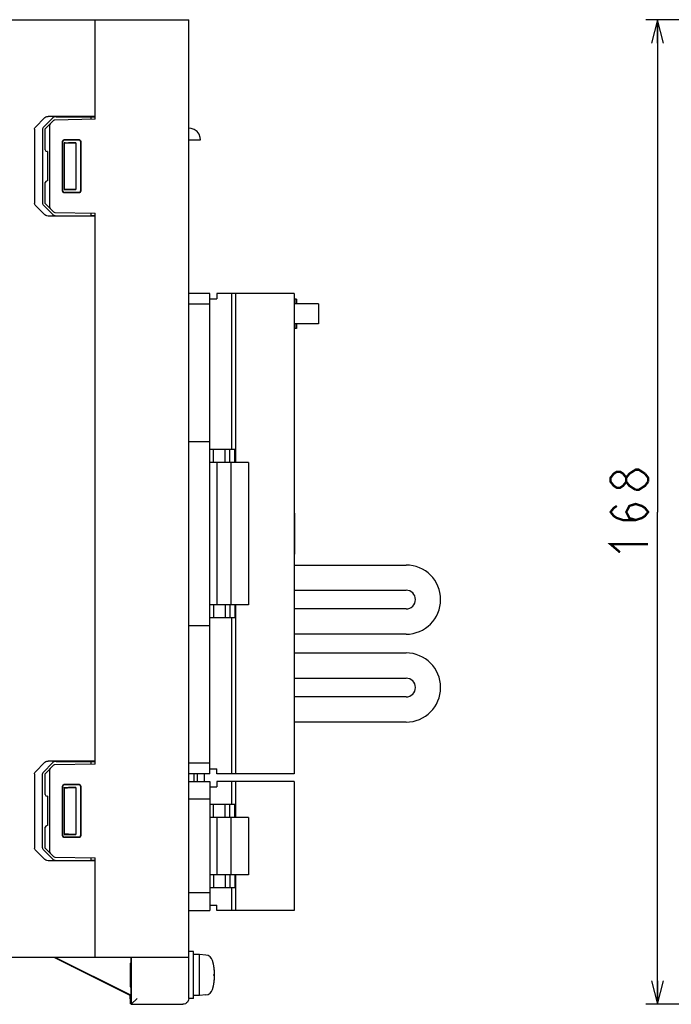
# Model space of a CAD drawing. Extents: x 60 to 816, y 33 to 560.
# Tile 3 of 21: x 221 to 332, y 272 to 440. Entities that reach past the tile are written whole.
import ezdxf

# ---------------------------------------------------------------- set-up
doc = ezdxf.new("R2010")
doc.units = 0
doc.header["$LTSCALE"] = 46.2
doc.linetypes.add('HIDDEN', pattern=[0.2, 0.1, -0.1])
doc.layers.get('0').update_dxf_attribs({"linetype": 'CONTINUOUS'})
for name, color, linetype in [('ALL_AXIS', 7, 'CONTINUOUS'), ('ALL_CURVE', 7, 'CONTINUOUS'), ('ALL_DIM', 7, 'CONTINUOUS'), ('ALL_FEATURES', 7, 'CONTINUOUS'), ('DEFAULT_2', 8, 'HIDDEN')]:
    doc.layers.add(name, color=color, linetype=linetype)
doc.dimstyles.get("Standard").update_dxf_attribs({"dimtxt": 2.5, "dimasz": 2.5, "dimexe": 1.25, "dimexo": 0.625, "dimtad": 1, "dimcen": 2.5, "dimazin": 3, "dimtfac": 1, "dimtmove": 0, "dimatfit": 3})

# ---------------------------------------------------------------- blocks, each defined once
blk = doc.blocks.new('_OPEN')
at = {"color": 0, "linetype": 'BYBLOCK'}
for p, q in [((0, 0), (-1, 0.25)), ((-1, -0.25), (0, 0)), ((-1, 0), (0, 0))]:
    blk.add_line(p, q, dxfattribs=at)
blk = doc.blocks.new('*D10')
at = {"layer": 'ALL_DIM', "color": 2, "linetype": 'CONTINUOUS'}
for p, q in [((408.46, 440), (328, 440)), ((330, 440), (330, 356)), ((330, 272), (330, 356)), ((415.83, 272), (328, 272))]:
    blk.add_line(p, q, dxfattribs=at)
at = {"layer": 'ALL_DIM', "color": 2, "linetype": 'CONTINUOUS', "xscale": 4, "yscale": 4, "zscale": 4}
for p, rotation in [((330, 440), 90), ((330, 272), 270)]:
    blk.add_blockref('_OPEN', p, dxfattribs=dict(at, rotation=rotation))

msp = doc.modelspace()

# ---------------------------------------------------------------- linework, layer by layer
at = {"color": 7, "linetype": 'CONTINUOUS'}
msp.add_line((240, 279), (240, 275), dxfattribs=at)
at = {"layer": 'ALL_AXIS', "color": 7, "linetype": 'CONTINUOUS'}
for p, q in [((267.98, 393.3), (257.28, 393.3)), ((257.98, 393.3), (257.98, 364.45)), ((267.98, 393.3), (267.98, 311.3)), ((272.136, 391.5), (267.98, 391.5)), ((272.137, 391.5), (272.137, 388.1)), ((272.136, 388.1), (267.98, 388.1)), ((260.18, 364.45), (257.18, 364.45)), ((257.18, 364.45), (257.18, 340.15)), ((260.18, 364.45), (260.18, 340.15)), ((260.18, 340.15), (257.18, 340.15)), ((257.98, 340.15), (257.98, 311.3)), ((252.7, 310), (252.7, 311.3)), ((267.98, 311.3), (257.28, 311.3)), ((267.98, 310), (257.28, 310)), ((257.98, 310), (257.98, 303.9)), ((267.98, 310), (267.98, 288)), ((260.18, 303.9), (257.18, 303.9)), ((257.18, 303.9), (257.18, 294.1)), ((260.18, 303.9), (260.18, 294.1)), ((260.18, 294.1), (257.18, 294.1)), ((257.98, 294.1), (257.98, 288)), ((267.98, 288), (257.28, 288)), ((250.8, 281), (250, 281)), ((250.8, 273), (250.8, 281)), ((251.8, 280.5), (250.8, 280.5)), ((252.919, 280.402), (251.8, 280.5)), ((251.8, 273.5), (251.8, 280.5)), ((230.328, 278.395), (231.035, 278.045)), ((232.45, 277.307), (231.417, 277.825)), ((233.063, 277), (232.45, 277.307)), ((233.132, 277), (233.745, 276.693)), ((233.745, 276.693), (234.778, 276.175)), ((235.867, 275.605), (235.16, 275.955)), ((250.8, 273), (250, 273)), ((251.8, 273.5), (250.8, 273.5)), ((252.919, 273.598), (251.8, 273.5))]:
    msp.add_line(p, q, dxfattribs=at)
for points in [[(229.553, 278.772), (229.585, 278.758), (229.679, 278.714), (229.837, 278.637), (230.055, 278.53), (230.328, 278.395)], [(231.417, 277.825), (230.612, 278.23), (230.29, 278.393), (230.022, 278.529), (229.81, 278.637), (229.66, 278.714), (229.576, 278.759), (229.553, 278.772)], [(231.035, 278.045), (231.961, 277.584), (232.514, 277.309), (233.132, 277)], [(240.115, 277), (240.116, 277.394), (240.117, 277.769), (240.119, 278.105), (240.121, 278.386), (240.124, 278.597), (240.127, 278.728), (240.131, 278.772)], [(240.131, 278.772), (240.134, 278.728), (240.138, 278.597), (240.141, 278.386), (240.143, 278.105), (240.145, 277.769), (240.146, 277.394), (240.146, 277)], [(235.16, 275.955), (234.234, 276.416), (233.681, 276.691), (233.063, 277)], [(234.778, 276.175), (235.583, 275.77), (235.905, 275.607), (236.173, 275.471), (236.385, 275.363), (236.535, 275.286), (236.619, 275.241), (236.643, 275.227)], [(236.643, 275.227), (236.61, 275.242), (236.516, 275.286), (236.358, 275.363), (236.141, 275.47), (235.867, 275.605)], [(240.131, 275.227), (240.127, 275.272), (240.124, 275.403), (240.121, 275.614), (240.119, 275.895), (240.117, 276.231), (240.116, 276.606), (240.115, 277)], [(240.146, 277), (240.146, 276.606), (240.145, 276.231), (240.143, 275.895), (240.141, 275.614), (240.138, 275.403), (240.134, 275.272), (240.131, 275.227)]]:
    msp.add_lwpolyline(points, dxfattribs=at)
for centre, radius, start, end in [((252.806, 279.107), 1.3, 15.88085, 85), ((245.4, 277), 9, 344.11915, 15.88085), ((252.806, 274.893), 1.3, 275, 344.11915)]:
    msp.add_arc(centre, radius, start, end, dxfattribs=at)
at = {"layer": 'ALL_CURVE', "color": 40, "linetype": 'CONTINUOUS'}
msp.add_line((254.4, 277), (254.152, 277), dxfattribs=at)
msp.add_arc((245.4, 277), 9, 346.5066, 13.4934, dxfattribs=at)
at = {"layer": 'ALL_DIM', "color": 2, "linetype": 'CONTINUOUS', "const_width": 0.4}
for points in [[(324.667, 361.16), (324.133, 360.472), (323.6, 360.128), (323.067, 360.128), (322.533, 360.472), (322, 361.16), (322, 361.848), (322.533, 362.536), (323.067, 362.88), (323.6, 362.88), (324.133, 362.536), (324.667, 361.848)], [(326.267, 359.784), (325.2, 360.472), (324.667, 361.16), (324.667, 361.848), (325.2, 362.536), (325.733, 362.88), (326.267, 363.224), (326.8, 363.224), (327.867, 362.536)], [(328.4, 361.16), (327.867, 360.472), (327.333, 360.128), (326.8, 359.784), (326.267, 359.784)], [(327.867, 362.536), (328.4, 361.848), (328.4, 361.16)], [(326.267, 354.624), (325.2, 354.968), (324.667, 356), (325.2, 357.032), (326.267, 357.376), (327.333, 357.032), (327.867, 356.688), (328.4, 356), (327.867, 355.312), (327.333, 354.968), (326.267, 354.624), (324.133, 354.624), (323.067, 354.968), (322.533, 355.312), (322, 356), (322.533, 356.688), (323.067, 357.032)], [(323.6, 349.12), (322, 350.496), (328.4, 350.496)]]:
    msp.add_lwpolyline(points, dxfattribs=at)
at = {"layer": 'ALL_FEATURES', "color": 7, "linetype": 'CONTINUOUS'}
for p, q in [((70, 440), (250, 440)), ((234, 423), (234, 440)), ((250, 280), (250, 440)), ((234, 423.5), (225.997, 423.5)), ((227.382, 423.452), (233.3, 423.448)), ((233.3, 423.448), (233.3, 422.988)), ((233.3, 423.448), (234, 423.423)), ((223.782, 421.625), (225.432, 423.293)), ((226.806, 423.245), (225.127, 421.578)), ((226.914, 422.79), (225.5, 421.352)), ((226.2, 421.852), (226.2, 408.148)), ((234, 423), (227.122, 422.88)), ((223.657, 421.344), (223.657, 408.656)), ((225, 421.297), (225, 408.703)), ((225.5, 417.795), (225.5, 421.352)), ((228.454, 410.754), (228.454, 419.246)), ((228.5, 410.8), (228.5, 419.2)), ((228.7, 419), (228.7, 411)), ((228.7, 419), (230.7, 419)), ((228.738, 418.962), (228.7, 419)), ((228.738, 418.962), (228.738, 411.038)), ((228.864, 418.961), (228.738, 418.962)), ((228.754, 419.546), (231.247, 419.547)), ((228.8, 419.5), (231.2, 419.5)), ((230.7, 419), (229.468, 418.968)), ((230.7, 419), (230.7, 411)), ((231.5, 419.2), (231.5, 410.8)), ((231.547, 419.247), (231.547, 410.753)), ((250, 419.5), (252.002, 419.5)), ((225.863, 417.494), (225.795, 417.495)), ((225.863, 417.494), (225.863, 412.506)), ((225.5, 408.648), (225.5, 412.205)), ((225.863, 412.506), (225.795, 412.505)), ((228.738, 411.038), (228.7, 411)), ((228.7, 411), (230.7, 411)), ((228.864, 411.039), (228.738, 411.038)), ((231.247, 410.453), (228.754, 410.454)), ((231.2, 410.5), (228.8, 410.5)), ((230.7, 411), (229.468, 411.032)), ((225.432, 406.707), (223.782, 408.375)), ((225.127, 408.422), (226.806, 406.755)), ((225.5, 408.648), (226.914, 407.21)), ((227.122, 407.12), (234, 407)), ((233.3, 407.012), (233.3, 406.552)), ((234, 406.577), (233.3, 406.552)), ((234, 313), (234, 407)), ((234, 406.5), (225.997, 406.5)), ((227.382, 406.548), (233.3, 406.552)), ((253.58, 393.3), (250, 393.3)), ((253.58, 311.3), (253.58, 393.3)), ((257.28, 393.3), (254.78, 393.3)), ((254.78, 393.3), (254.78, 392.4)), ((257.28, 393.3), (257.28, 366.65)), ((253.58, 391.45), (250, 391.45)), ((253.58, 392.4), (254.78, 392.4)), ((268.359, 392.3), (267.98, 392.3)), ((268.104, 392.3), (268.104, 391.5)), ((268.359, 392.3), (268.359, 391.5)), ((268.104, 388.1), (268.104, 387.3)), ((268.359, 388.1), (268.359, 387.3)), ((268.359, 387.3), (267.98, 387.3)), ((253.58, 368), (250, 368)), ((257.84, 366.65), (253.58, 366.65)), ((254.23, 364.45), (254.23, 366.65)), ((256.23, 364.45), (256.23, 366.65)), ((256.98, 364.45), (256.98, 366.65)), ((257.84, 364.45), (257.84, 366.65)), ((257.18, 364.45), (253.58, 364.45)), ((254.78, 364.45), (254.78, 340.15)), ((268.06, 355.8), (267.98, 355.8)), ((268.06, 355.8), (268.06, 348.8)), ((268.06, 348.8), (267.98, 348.8)), ((267.98, 346.95), (287.08, 346.95)), ((267.98, 342.65), (287.08, 342.65)), ((257.18, 340.15), (253.58, 340.15)), ((254.23, 340.15), (254.23, 337.95)), ((256.23, 340.15), (256.23, 337.95)), ((256.98, 340.15), (256.98, 337.95)), ((257.84, 340.15), (257.84, 337.95)), ((287.08, 339.45), (267.98, 339.45)), ((257.84, 337.95), (253.58, 337.95)), ((257.28, 337.95), (257.28, 311.3)), ((253.58, 336.6), (250, 336.6)), ((287.08, 335.15), (267.98, 335.15)), ((267.98, 331.95), (287.08, 331.95)), ((267.98, 327.65), (287.08, 327.65)), ((287.08, 324.45), (267.98, 324.45)), ((287.08, 320.15), (267.98, 320.15)), ((223.782, 311.625), (225.432, 313.293)), ((226.806, 313.245), (225.127, 311.578)), ((226.914, 312.79), (225.5, 311.352)), ((234, 313.5), (225.997, 313.5)), ((234, 313), (227.122, 312.88)), ((227.382, 313.452), (233.3, 313.448)), ((233.3, 313.448), (234, 313.423)), ((233.3, 313.448), (233.3, 312.988)), ((253.58, 313.15), (250, 313.15)), ((223.657, 311.344), (223.657, 298.656)), ((225, 298.703), (225, 311.297)), ((225.5, 307.795), (225.5, 311.352)), ((226.2, 311.852), (226.2, 298.148)), ((253.58, 311.3), (250, 311.3)), ((250.9, 310), (250.9, 311.3)), ((251.5, 310), (251.5, 311.3)), ((253.58, 312.2), (254.78, 312.2)), ((254.78, 311.3), (254.78, 312.2)), ((257.28, 311.3), (254.78, 311.3)), ((228.454, 300.754), (228.454, 309.246)), ((228.5, 300.8), (228.5, 309.2)), ((228.754, 309.546), (231.247, 309.547)), ((228.8, 309.5), (231.2, 309.5)), ((231.5, 309.2), (231.5, 300.8)), ((231.547, 309.247), (231.547, 300.753)), ((250, 310), (253.58, 310)), ((253.58, 310), (253.58, 288)), ((257.28, 310), (254.78, 310)), ((254.78, 310), (254.78, 309.1)), ((257.28, 310), (257.28, 306.1)), ((225.863, 307.494), (225.795, 307.495)), ((225.863, 307.494), (225.863, 302.506)), ((228.7, 309), (230.7, 309)), ((228.738, 308.962), (228.7, 309)), ((228.7, 309), (228.7, 301)), ((228.864, 308.961), (228.738, 308.962)), ((228.738, 308.962), (228.738, 301.038)), ((230.7, 309), (229.468, 308.968)), ((230.7, 309), (230.7, 301)), ((253.58, 309.1), (254.78, 309.1)), ((253.58, 307), (250, 307)), ((257.84, 306.1), (253.58, 306.1)), ((254.23, 303.9), (254.23, 306.1)), ((256.23, 303.9), (256.23, 306.1)), ((256.98, 303.9), (256.98, 306.1)), ((257.84, 303.9), (257.84, 306.1)), ((225.863, 302.506), (225.795, 302.505)), ((257.18, 303.9), (253.58, 303.9)), ((254.78, 303.9), (254.78, 294.1)), ((225.5, 298.648), (225.5, 302.205)), ((228.738, 301.038), (228.7, 301)), ((228.7, 301), (230.7, 301)), ((228.864, 301.039), (228.738, 301.038)), ((230.7, 301), (229.468, 301.032)), ((231.247, 300.453), (228.754, 300.454)), ((231.2, 300.5), (228.8, 300.5)), ((225.432, 296.707), (223.782, 298.375)), ((225.127, 298.422), (226.806, 296.755)), ((225.5, 298.648), (226.914, 297.21)), ((234, 296.5), (225.997, 296.5)), ((227.122, 297.12), (234, 297)), ((227.382, 296.548), (233.3, 296.552)), ((233.3, 297.012), (233.3, 296.552)), ((234, 296.577), (233.3, 296.552)), ((234, 280), (234, 297)), ((257.18, 294.1), (253.58, 294.1)), ((254.23, 294.1), (254.23, 291.9)), ((256.23, 294.1), (256.23, 291.9)), ((256.98, 294.1), (256.98, 291.9)), ((257.84, 294.1), (257.84, 291.9)), ((253.58, 291), (250, 291)), ((257.84, 291.9), (253.58, 291.9)), ((257.28, 291.9), (257.28, 288)), ((250, 288), (253.58, 288)), ((253.58, 288.9), (254.78, 288.9)), ((254.78, 288), (254.78, 288.9)), ((257.28, 288), (254.78, 288)), ((250, 280), (74.584, 280)), ((240, 273.5), (227, 280)), ((240.087, 273.554), (227.195, 280)), ((240.087, 280), (240.087, 273.554)), ((240.166, 280), (240.166, 272.009)), ((249.991, 273.009), (249.991, 280)), ((240, 273.5), (240.087, 273.554)), ((240, 272.908), (240, 273.5)), ((240.166, 272.009), (240.009, 272.166)), ((240.166, 272.009), (241.166, 273.009)), ((240.166, 272.009), (248.991, 272.009))]:
    msp.add_line(p, q, dxfattribs=at)
for points in [[(225.432, 423.293), (225.583, 423.403), (225.774, 423.474), (225.997, 423.5)], [(227.382, 423.452), (227.155, 423.426), (226.96, 423.355), (226.806, 423.245)], [(226.41, 422.278), (226.321, 422.171), (226.256, 422.063), (226.215, 421.955), (226.2, 421.852)], [(223.657, 421.344), (223.671, 421.442), (223.713, 421.537), (223.782, 421.625)], [(225.127, 421.578), (225.057, 421.491), (225.014, 421.395), (225, 421.297)], [(252, 419.5), (251.957, 419.904), (251.76, 420.447), (251.409, 420.919), (250.934, 421.266), (250.391, 421.46), (250, 421.5)], [(228.454, 419.246), (228.477, 419.361), (228.542, 419.458), (228.639, 419.523), (228.754, 419.546)], [(228.8, 419.5), (228.685, 419.477), (228.588, 419.412), (228.523, 419.315), (228.5, 419.2)], [(228.864, 418.961), (229.079, 418.962), (229.283, 418.964), (229.468, 418.968)], [(231.5, 419.2), (231.477, 419.315), (231.412, 419.412), (231.315, 419.477), (231.2, 419.5)], [(231.247, 419.547), (231.362, 419.524), (231.46, 419.459), (231.525, 419.362), (231.547, 419.247)], [(228.754, 410.454), (228.639, 410.477), (228.542, 410.542), (228.477, 410.639), (228.454, 410.754)], [(228.5, 410.8), (228.523, 410.685), (228.588, 410.588), (228.685, 410.523), (228.8, 410.5)], [(229.468, 411.032), (229.283, 411.036), (229.079, 411.038), (228.864, 411.039)], [(231.2, 410.5), (231.315, 410.523), (231.412, 410.588), (231.477, 410.685), (231.5, 410.8)], [(231.547, 410.753), (231.525, 410.638), (231.46, 410.541), (231.362, 410.476), (231.247, 410.453)], [(223.782, 408.375), (223.713, 408.463), (223.671, 408.558), (223.657, 408.656)], [(225, 408.703), (225.014, 408.605), (225.057, 408.509), (225.127, 408.422)], [(225.997, 406.5), (225.774, 406.526), (225.583, 406.597), (225.432, 406.707)], [(226.2, 408.148), (226.215, 408.045), (226.256, 407.937), (226.321, 407.829), (226.41, 407.722)], [(226.806, 406.755), (226.96, 406.645), (227.155, 406.574), (227.382, 406.548)], [(225.432, 313.293), (225.583, 313.403), (225.774, 313.474), (225.997, 313.5)], [(227.382, 313.452), (227.155, 313.426), (226.96, 313.355), (226.806, 313.245)], [(223.657, 311.344), (223.671, 311.442), (223.713, 311.537), (223.782, 311.625)], [(225.127, 311.578), (225.057, 311.491), (225.014, 311.395), (225, 311.297)], [(226.41, 312.278), (226.321, 312.171), (226.256, 312.063), (226.215, 311.955), (226.2, 311.852)], [(228.454, 309.246), (228.477, 309.361), (228.542, 309.458), (228.639, 309.523), (228.754, 309.546)], [(228.8, 309.5), (228.685, 309.477), (228.588, 309.412), (228.523, 309.315), (228.5, 309.2)], [(231.5, 309.2), (231.477, 309.315), (231.412, 309.412), (231.315, 309.477), (231.2, 309.5)], [(231.247, 309.547), (231.362, 309.524), (231.46, 309.459), (231.525, 309.362), (231.547, 309.247)], [(228.864, 308.961), (229.079, 308.962), (229.283, 308.964), (229.468, 308.968)], [(228.754, 300.454), (228.639, 300.477), (228.542, 300.542), (228.477, 300.639), (228.454, 300.754)], [(228.5, 300.8), (228.523, 300.685), (228.588, 300.588), (228.685, 300.523), (228.8, 300.5)], [(229.468, 301.032), (229.283, 301.036), (229.079, 301.038), (228.864, 301.039)], [(231.2, 300.5), (231.315, 300.523), (231.412, 300.588), (231.477, 300.685), (231.5, 300.8)], [(231.547, 300.753), (231.525, 300.638), (231.46, 300.541), (231.362, 300.476), (231.247, 300.453)], [(223.782, 298.375), (223.713, 298.463), (223.671, 298.558), (223.657, 298.656)], [(225, 298.703), (225.014, 298.605), (225.057, 298.509), (225.127, 298.422)], [(226.2, 298.148), (226.215, 298.045), (226.256, 297.937), (226.321, 297.829), (226.41, 297.722)], [(225.997, 296.5), (225.774, 296.526), (225.583, 296.597), (225.432, 296.707)], [(226.806, 296.755), (226.96, 296.645), (227.155, 296.574), (227.382, 296.548)], [(240, 272.908), (240.001, 272.668), (240.003, 272.462), (240.004, 272.303), (240.006, 272.202), (240.009, 272.166)], [(249.991, 273.009), (249.964, 272.778), (249.887, 272.565), (249.769, 272.38), (249.613, 272.225), (249.425, 272.108), (249.211, 272.033), (248.991, 272.009)]]:
    msp.add_lwpolyline(points, dxfattribs=at)
for centre, radius, start, end in [((227.128, 422.58), 0.3, 91, 135.5), ((225.8, 417.795), 0.3, 180, 269), ((225.8, 412.205), 0.3, 91, 180), ((227.128, 407.42), 0.3, 224.5, 269), ((287.08, 341.05), 5.9, 270, 90), ((287.08, 341.05), 1.6, 270, 90), ((287.08, 326.05), 5.9, 270, 90), ((287.08, 326.05), 1.6, 270, 90), ((227.128, 312.58), 0.3, 91, 135.5), ((225.8, 307.795), 0.3, 180, 269), ((225.8, 302.205), 0.3, 91, 180), ((227.128, 297.42), 0.3, 224.5, 269)]:
    msp.add_arc(centre, radius, start, end, dxfattribs=at)
at = {"layer": 'DEFAULT_2', "color": 8, "linetype": 'HIDDEN'}
for p, q in [((240, 279), (240.166, 279)), ((240, 275), (240.166, 275))]:
    msp.add_line(p, q, dxfattribs=at)

# ---------------------------------------------------------------- dimensions: what is measured, and where the dimension line sits
at = {"layer": 'ALL_DIM', "color": 2, "linetype": 'CONTINUOUS'}
dim = msp.add_linear_dim(base=(330, 440), p1=(415.831, 272), p2=(408.46, 440), angle=90, dimstyle='Standard', dxfattribs=at)
dim.commit()
dim.dimension.update_dxf_attribs({"geometry": '*D10', "text_midpoint": (328.4, 347.744), "dimtype": 128})

doc.saveas('drawing.dxf')
